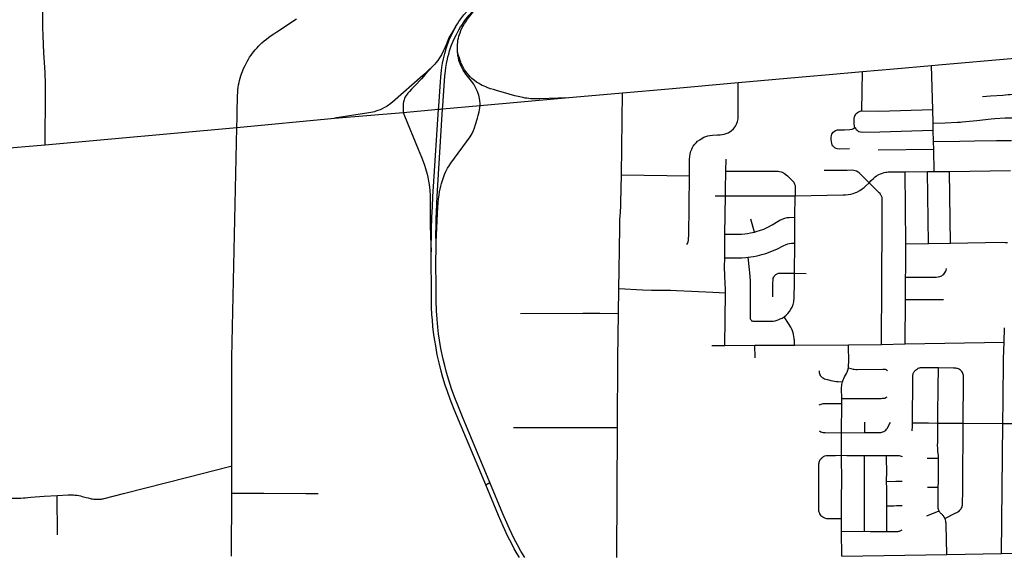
# Model space of a CAD drawing. Extents: x 1410746 to 1533160, y 578873 to 704954.
# Tile 184 of 227: x 1475796 to 1488991, y 686262 to 693444. Entities that reach past the tile are written whole.
import ezdxf

# ---------------------------------------------------------------- set-up
doc = ezdxf.new("R2010")
doc.units = 0
doc.header["$MEASUREMENT"] = 0
doc.layers.add('MC_STREETS', color=254, linetype='CONTINUOUS')

msp = doc.modelspace()

# ---------------------------------------------------------------- linework, layer by layer
at = {"layer": 'MC_STREETS'}
for p, q in [((1487079.90245, 692219.726), (1487090.232175, 692748.544825)), ((1488032.54195, 692238.074375), (1488014.2664, 692828.280225)), ((1485426.06875, 692600.8693), (1486385.134375, 692686.746675)), ((1483105.89805, 692393.998775), (1483872.966125, 692461.2733)), ((1483859.4553, 691361.7108), (1483872.966125, 692461.2733)), ((1481967.027175, 692292.625775), (1483105.89805, 692393.998775)), ((1480012.547175, 692121.835425), (1480936.3478, 692201.115)), ((1488036.9304, 692055.095075), (1488032.54195, 692238.074375)), ((1478706.9143, 692000.10855), (1478709.273475, 692132.5949)), ((1478706.9143, 692000.10855), (1480012.547175, 692121.835425)), ((1476135.190525, 691766.523725), (1478706.9143, 692000.10855)), ((1478640.812225, 688915.593975), (1478706.9143, 692000.10855)), ((1488038.781775, 691960.3328), (1488036.9304, 692055.095075)), ((1488043.217125, 691809.413825), (1488038.781775, 691960.3328)), ((1488045.162675, 691704.81265), (1488043.217125, 691809.413825)), ((1473362.063425, 691523.2466), (1476135.190525, 691766.523725)), ((1488045.162675, 691704.81265), (1487300.372325, 691693.901025)), ((1488051.59835, 691407.7578), (1488045.162675, 691704.81265)), ((1485257.84905, 691411.104325), (1485261.137825, 691572.256925)), ((1487663.3675, 691404.55735), (1487959.414325, 691406.18615)), ((1487671.769175, 690439.0828), (1487663.3675, 691404.55735)), ((1487959.414325, 691406.18615), (1488051.59835, 691407.7578)), ((1487972.61705, 690443.73765), (1487959.414325, 691406.18615)), ((1488051.59835, 691407.7578), (1488257.92705, 691410.28555)), ((1488257.92705, 691410.28555), (1489073.835275, 691422.631775)), ((1488270.5464, 690446.499225), (1488257.92705, 691410.28555)), ((1483859.4553, 691361.7108), (1484770.288275, 691348.80755)), ((1485117.12505, 691081.564825), (1485254.35985, 691081.320775)), ((1485247.3917, 690568.8333), (1485254.35985, 691081.320775)), ((1485254.35985, 691081.320775), (1486187.6608, 691083.9389)), ((1486183.038775, 690796.9306), (1486187.6608, 691083.9389)), ((1485641.71275, 690596.291575), (1485594.51305, 690769.76105)), ((1486182.02925, 690449.009725), (1486183.038775, 690796.9306)), ((1485244.43435, 690251.917925), (1485247.3917, 690568.8333)), ((1486179.93805, 690044.273325), (1486182.02925, 690449.009725)), ((1487671.769175, 690439.0828), (1487972.61705, 690443.73765)), ((1487972.61705, 690443.73765), (1488270.5464, 690446.499225)), ((1486179.93805, 690044.273325), (1486337.443775, 690042.8236)), ((1483820.17975, 689504.399925), (1483824.2066, 689840.28945)), ((1484797.30555, 689803.9945), (1485083.1203, 689789.3171)), ((1485083.1203, 689789.3171), (1485253.676775, 689779.9274)), ((1485247.4475, 689076.55675), (1485253.676775, 689779.9274)), ((1487661.9761, 689097.9806), (1487665.988225, 689693.95545)), ((1487665.988225, 689693.95545), (1488174.668325, 689690.9781)), ((1488986.476725, 689121.70035), (1488994.58465, 689312.82235)), ((1485071.223575, 689076.9855), (1485247.4475, 689076.55675)), ((1485247.4475, 689076.55675), (1485648.9586, 689078.6397)), ((1485648.9586, 689078.6397), (1486179.249725, 689079.16305)), ((1485650.316625, 688909.700225), (1485648.9586, 689078.6397)), ((1486179.249725, 689079.16305), (1486901.0462, 689085.47175)), ((1486901.0462, 689085.47175), (1487343.810725, 689090.9045)), ((1487343.810725, 689090.9045), (1487661.9761, 689097.9806)), ((1487661.9761, 689097.9806), (1488986.476725, 689121.70035)), ((1486811.4312, 688299.119975), (1486812.123475, 688365.051275)), ((1486809.292425, 687906.044), (1486811.4312, 688299.119975)), ((1482411.65985, 687977.225525), (1483804.9774, 687977.2802)), ((1483798.7551, 686232.719425), (1483804.9774, 687977.2802)), ((1487119.4913, 687906.706725), (1487120.0546, 688049.23105)), ((1488439.574275, 688034.682525), (1488971.4387, 688030.440725)), ((1488952.776675, 686287.82315), (1488971.4387, 688030.440725)), ((1488971.4387, 688030.440725), (1489206.6646, 688029.997825)), ((1486809.292425, 687906.044), (1487119.4913, 687906.706725)), ((1478637.43165, 687097.145975), (1478636.957275, 687456.0792)), ((1487954.578525, 687565.33405), (1488110.683525, 687566.1887)), ((1482042.524575, 687208.165175), (1482097.46095, 687237.7104)), ((1487961.143475, 687175.308925), (1488105.48505, 687173.535625)), ((1476301.5034, 686534.90615), (1476296.82965, 687065.441225)), ((1478634.06075, 686249.839625), (1478637.43165, 687097.145975)), ((1487953.341975, 686792.057375), (1488116.370525, 686859.273775)), ((1486810.224275, 686581.6179), (1486809.267825, 686752.9272)), ((1486810.224275, 686581.6179), (1487116.256725, 686583.8721)), ((1486811.4, 686248.39715), (1486810.224275, 686581.6179)), ((1486811.4, 686248.39715), (1488218.12885, 686274.047275)), ((1488218.12885, 686274.047275), (1488952.776675, 686287.82315)), ((1488952.776675, 686287.82315), (1489921.837075, 686301.92845))]:
    msp.add_line(p, q, dxfattribs=at)
for points in [[(1481636.71605, 693347.332175), (1481661.630275, 693387.654775), (1481682.821125, 693419.2484), (1481707.73685, 693453.642825), (1481749.616475, 693508.86405), (1481795.21585, 693561.26925), (1481849.948025, 693619.968925), (1481901.152325, 693670.35695), (1481960.2467, 693722.41525), (1482012.9395, 693766.69415), (1482071.27285, 693811.485825), (1482121.482925, 693846.8369), (1482190.84465, 693892.8693), (1483503.2984, 694765.4348)], [(1476135.190525, 691766.523725), (1476142.206525, 692470.7694), (1476141.859325, 692547.85275), (1476140.81765, 692632.574975), (1476139.42875, 692682.574975), (1476136.95715, 692736.8096), (1476133.525975, 692802.71385), (1476121.544775, 692997.97575), (1476115.1871, 693110.63815), (1476110.2621, 693230.83885), (1476108.17875, 693339.866625), (1476108.17875, 693477.366625), (1476110.956525, 693813.824975)], [(1481570.907475, 693065.58625), (1481579.7968, 693092.023675), (1481592.54265, 693126.236175), (1481603.7791, 693154.411175), (1481630.277025, 693212.773675), (1481647.383275, 693245.8122), (1481680.5895, 693307.696575), (1481705.074925, 693347.44345), (1481724.0349, 693376.824725), (1481749.918675, 693414.2636), (1481780.127, 693455.235825), (1481817.974225, 693502.805275), (1481854.08535, 693544.298325), (1481891.3555, 693584.35735), (1481922.952725, 693616.649025), (1481968.14785, 693658.360825)], [(1481664.272175, 693016.649025), (1481661.841625, 693044.4268), (1481661.147175, 693078.8018), (1481662.53605, 693112.48235), (1481665.313825, 693142.343475), (1481669.133275, 693168.38515), (1481674.812875, 693195.966175), (1481681.481825, 693221.70595), (1481688.68425, 693245.9782), (1481697.258275, 693269.774025), (1481708.632725, 693296.89435), (1481727.002, 693338.56915), (1481741.927275, 693366.2355), (1481756.9805, 693392.343475), (1481773.29995, 693417.343475), (1481793.091625, 693445.8157), (1481826.543, 693490.08525), (1481875.436225, 693553.31365), (1481968.14785, 693658.360825)], [(1478709.273475, 692132.5949), (1478712.3142, 692288.029675), (1478713.151625, 692328.396525), (1478714.64905, 692371.167225), (1478716.52405, 692429.50055), (1478718.607375, 692468.667225), (1478721.107375, 692501.167225), (1478724.64905, 692533.458875), (1478729.857375, 692568.667225), (1478735.690725, 692599.708875), (1478742.565725, 692629.292225), (1478751.107375, 692659.917225), (1478760.647525, 692691.085225), (1478770.091975, 692718.30745), (1478780.647525, 692748.029675), (1478792.357375, 692777.62555), (1478801.315725, 692797.833875), (1478815.27405, 692827.62555), (1478830.690725, 692858.25055), (1478844.8142, 692884.140775), (1478862.3142, 692914.41855), (1478877.555675, 692940.408025), (1478896.48085, 692969.41855), (1478915.091975, 692995.529675), (1478932.036425, 693017.196325), (1478952.86975, 693041.640775), (1478976.48085, 693067.4741), (1478996.48085, 693088.863), (1479015.9253, 693108.863), (1479042.591975, 693134.140775), (1479073.4253, 693160.529675), (1479101.75865, 693183.029675), (1479129.8142, 693204.9741), (1479164.25865, 693229.9741), (1479199.8142, 693254.9741), (1479240.36975, 693282.196325), (1479503.98085, 693455.80745)], [(1481636.71605, 693347.332175), (1481581.869525, 693260.162525), (1481552.46155, 693207.496175), (1481523.050375, 693141.31765), (1481509.71135, 693107.448225)], [(1481524.534025, 693096.784925), (1481538.887425, 693135.657275), (1481553.3191, 693173.83855), (1481569.224225, 693211.02515), (1481636.71605, 693347.332175)], [(1481509.71135, 693107.448225), (1481492.9449, 693064.876175), (1481472.456975, 693020.601675), (1481448.001325, 692974.800925), (1481421.89705, 692930.853825), (1481398.72755, 692897.559175), (1481374.361, 692867.344625), (1481357.141975, 692846.55185), (1481333.1003, 692821.210625)], [(1481411.929425, 692284.737425), (1481433.73265, 692612.19535), (1481438.289725, 692674.0453), (1481442.73535, 692720.27045), (1481447.384525, 692762.6941), (1481453.771975, 692807.823575), (1481462.965525, 692862.6617), (1481475.0984, 692920.07835), (1481491.860475, 692989.454725), (1481510.950625, 693057.43425), (1481524.534025, 693096.784925)], [(1481464.89095, 692289.72055), (1481493.2593, 692689.6914), (1481500.470775, 692753.588275), (1481507.1791, 692803.062225), (1481516.23535, 692858.07055), (1481527.4718, 692913.749725), (1481535.110775, 692944.7686), (1481545.406, 692983.40175), (1481557.156175, 693024.772625), (1481570.907475, 693065.58625)], [(1481967.027175, 692292.625775), (1481966.18675, 692321.820325), (1481962.899575, 692355.37105), (1481958.170575, 692386.794875), (1481953.2454, 692408.0209), (1481946.94585, 692430.730825), (1481939.285125, 692455.653), (1481929.955075, 692481.3357), (1481919.503, 692507.04005), (1481904.63885, 692536.8369), (1481879.88465, 692577.753825), (1481850.122225, 692620.952875), (1481834.877725, 692640.98235), (1481798.580675, 692684.608925), (1481776.009675, 692713.305975), (1481760.151325, 692736.37265), (1481739.247175, 692768.81015), (1481724.34995, 692795.480975), (1481712.576325, 692818.54765), (1481697.876825, 692850.912425), (1481689.272175, 692874.63515), (1481682.327725, 692898.24625), (1481674.688825, 692932.968475), (1481668.78605, 692971.51015), (1481664.272175, 693016.649025)], [(1483105.89805, 692393.998775), (1483011.9343, 692393.322775), (1482765.870925, 692383.1828), (1482704.355075, 692381.154825), (1482673.461225, 692381.81925), (1482647.20255, 692383.772375), (1482620.0588, 692386.40595), (1482594.03415, 692389.63175), (1482567.9124, 692393.503325), (1482538.0595, 692398.730775), (1482499.41195, 692407.739075), (1482431.0571, 692425.0092), (1482354.317775, 692446.752), (1482187.7295, 692495.033825), (1482144.243875, 692506.864475), (1482106.193975, 692518.695125), (1482068.457425, 692532.233575), (1482042.564275, 692542.67615), (1482018.583225, 692552.588325), (1481994.121625, 692563.53665), (1481973.275525, 692574.13835), (1481943.7624, 692591.277725), (1481917.862875, 692608.224325), (1481891.96335, 692627.7289), (1481857.1109, 692656.8259), (1481834.7286, 692677.9292), (1481813.252725, 692700.330975), (1481791.56275, 692726.530775), (1481778.77285, 692743.477375), (1481758.709675, 692773.6157), (1481742.61105, 692799.805975), (1481728.434675, 692826.4768), (1481713.777725, 692855.06985), (1481705.608275, 692874.0518), (1481697.258275, 692896.51015), (1481687.53605, 692926.37125), (1481677.813825, 692964.218475), (1481664.272175, 693016.649025)], [(1488014.2664, 692828.280225), (1488107.898775, 692837.4344), (1489131.010875, 692925.7892)], [(1481333.1003, 692821.210625), (1481196.8135, 692697.634475), (1480791.1881, 692339.0777), (1480753.50115, 692308.2134), (1480736.9319, 692295.867675), (1480722.31195, 692286.445925), (1480704.76805, 692276.04955), (1480684.300125, 692264.3536), (1480655.38515, 692249.73365), (1480625.170625, 692235.7635), (1480596.580525, 692224.717325), (1480569.93975, 692215.2956), (1480552.4127, 692209.3866), (1480528.859225, 692203.6527), (1480501.85675, 692198.09485), (1480476.67275, 692193.428775), (1480012.547175, 692121.835425)], [(1481333.1003, 692821.210625), (1481230.419875, 692707.266425), (1481180.472, 692650.585025), (1481091.074225, 692555.391), (1481048.68945, 692511.39305), (1481018.340775, 692480.2796), (1480996.282075, 692457.0221), (1480986.79915, 692445.54575), (1480974.4058, 692428.6606), (1480963.66765, 692410.285975), (1480952.838275, 692387.176775), (1480946.027925, 692368.726675), (1480939.357975, 692342.987225), (1480936.1316, 692321.18905), (1480932.863575, 692282.632025), (1480932.7199, 692240.519575), (1480934.08865, 692221.630775), (1480936.3478, 692201.115)], [(1486385.134375, 692686.746675), (1486593.757775, 692704.790975), (1487090.232175, 692748.544825)], [(1487090.232175, 692748.544825), (1487507.976075, 692784.694675), (1488014.2664, 692828.280225)], [(1483872.966125, 692461.2733), (1484495.914525, 692518.166675), (1485426.06875, 692600.8693)], [(1484770.288275, 691348.80755), (1484772.3233, 691572.546225), (1484775.16695, 691609.51365), (1484779.432425, 691644.348325), (1484788.674275, 691680.604825), (1484801.55565, 691709.696825), (1484810.327275, 691728.1105), (1484821.644825, 691747.568475), (1484841.7921, 691773.78035), (1484858.980725, 691792.033275), (1484880.433425, 691813.11985), (1484908.339225, 691834.082725), (1484939.906075, 691855.704725), (1484965.42835, 691869.426825), (1484988.622525, 691878.82115), (1485017.98205, 691887.73355), (1485043.063675, 691893.08425), (1485079.9081, 691897.1177), (1485147.053625, 691900.57275), (1485182.980075, 691900.616075), (1485211.36585, 691902.624925), (1485238.0718, 691907.750525), (1485264.951375, 691916.176075), (1485290.797025, 691927.694425), (1485311.99065, 691939.689475), (1485331.831, 691954.974), (1485359.629975, 691979.950875), (1485374.84715, 691997.877675), (1485388.429475, 692018.38585), (1485401.2326, 692042.187625), (1485414.7985, 692076.5409), (1485419.65905, 692095.627175), (1485423.393225, 692115.351075), (1485424.9203, 692136.1575), (1485425.49295, 692167.844375), (1485426.06875, 692600.8693)], [(1488696.825725, 692413.321725), (1488806.7038, 692420.873875), (1488971.969875, 692433.411575), (1489043.951675, 692440.42895), (1489069.537925, 692442.8594), (1489109.972875, 692443.915825)], [(1480936.3478, 692201.115), (1481409.281825, 692243.105325), (1481437.2079, 692245.5848)], [(1480936.3478, 692201.115), (1480945.038675, 692175.64065), (1480953.52495, 692154.56185), (1481137.211675, 691705.610725), (1481179.388025, 691602.0435), (1481203.185575, 691543.002825), (1481220.705625, 691494.8227), (1481234.57295, 691450.511), (1481244.0434, 691417.538625), (1481256.129975, 691374.6788), (1481265.69165, 691331.867525), (1481276.1867, 691279.2013), (1481284.029875, 691234.601325), (1481289.172575, 691195.5184), (1481292.961275, 691159.0119), (1481297.43175, 691084.965475), (1481296.73915, 691019.7625), (1481296.314625, 690910.10525), (1481295.553125, 690797.53985), (1481297.1819, 690684.7073), (1481300.654125, 690550.85315), (1481310.5037, 690331.053425)], [(1481310.5037, 690331.053425), (1481313.84855, 690628.630925), (1481318.971075, 690797.797225), (1481326.08675, 690934.621125), (1481334.421475, 691073.683), (1481343.27565, 691205.193425), (1481409.281825, 692243.105325), (1481411.929425, 692284.737425)], [(1481374.92545, 690460.00725), (1481373.863325, 690558.85265), (1481375.3069, 690684.360075), (1481377.91105, 690790.349675), (1481379.733975, 690855.453825), (1481384.421475, 690984.880925), (1481393.796475, 691152.849675), (1481462.270075, 692247.81), (1481464.89095, 692289.72055)], [(1481374.92545, 690460.00725), (1481396.778475, 690845.95805), (1481400.684725, 690927.12125), (1481404.0157, 690988.289175), (1481408.498925, 691040.533675), (1481415.00765, 691092.0518), (1481422.933175, 691137.045075), (1481439.065575, 691210.348475), (1481448.122375, 691246.2926), (1481460.292425, 691287.897225), (1481474.443675, 691329.501875), (1481488.93465, 691366.55905), (1481503.87825, 691400.54105), (1481516.897375, 691426.579325), (1481530.765575, 691451.4855), (1481550.68385, 691483.417425), (1481573.675875, 691518.227125), (1481831.27025, 691873.33135), (1481858.258375, 691919.44805), (1481877.8187, 691958.7849), (1481892.27995, 691995.669675), (1481906.31275, 692039.484875), (1481930.0791, 692122.461425), (1481939.490175, 692159.442975), (1481953.1239, 692209.301625), (1481959.06155, 692233.942925), (1481964.108575, 692261.256175), (1481967.027175, 692292.625775)], [(1481437.2079, 692245.5848), (1481462.270075, 692247.81), (1481967.027175, 692292.625775)], [(1486987.863925, 691999.230375), (1486984.929875, 692007.30155), (1486982.318, 692017.5525), (1486981.327525, 692024.493775), (1486980.67955, 692034.707325), (1486980.000425, 692058.038), (1486979.4043, 692085.738725), (1486980.061775, 692120.338075), (1486983.81605, 692140.6694), (1486988.2737, 692153.70085), (1486995.297975, 692168.869475), (1487003.094875, 692180.37995), (1487013.9846, 692192.1962), (1487023.970475, 692200.7503), (1487036.200775, 692209.2621), (1487047.7936, 692213.778175), (1487057.9701, 692217.592475), (1487070.363425, 692219.9071), (1487079.90245, 692219.726)], [(1487079.90245, 692219.726), (1487310.7058, 692219.467775), (1488032.54195, 692238.074375)], [(1488036.9304, 692055.095075), (1488195.88185, 692060.0964), (1488363.311975, 692068.2171), (1488402.0783, 692070.032725), (1488424.571675, 692072.156725), (1488623.700875, 692094.25215), (1488814.6864, 692116.1386), (1488865.558, 692119.911875), (1489003.7746, 692126.768175), (1489098.926975, 692127.15335)], [(1486917.89235, 691712.326425), (1486776.635025, 691709.955675), (1486752.28795, 691713.6978), (1486735.537, 691718.3884), (1486718.30115, 691727.09575), (1486704.45965, 691737.196125), (1486692.083675, 691750.547475), (1486683.108625, 691765.656025), (1486677.0299, 691785.4457), (1486673.271375, 691809.198925), (1486671.04075, 691839.48135), (1486671.2658, 691866.073475), (1486675.4118, 691892.22665), (1486680.80155, 691909.9766), (1486687.763475, 691921.867325), (1486699.24245, 691935.12945), (1486711.809025, 691946.549375), (1486726.30475, 691956.1107), (1486739.616075, 691962.415475), (1486754.0081, 691966.5139), (1486850.325175, 691969.054575), (1486921.342725, 691969.52635), (1486949.818075, 691976.27175), (1486970.500125, 691986.4443), (1486987.863925, 691999.230375)], [(1486987.863925, 691999.230375), (1486992.49515, 691991.8557), (1486998.775, 691982.62805), (1487006.998075, 691972.270125), (1487017.4659, 691961.869875), (1487029.371075, 691953.263925), (1487040.476025, 691946.859075), (1487063.098025, 691940.964075), (1487087.178025, 691937.9562), (1487320.985975, 691940.31325), (1488038.781775, 691960.3328)], [(1488043.217125, 691809.413825), (1488394.188225, 691816.605075), (1488589.833175, 691817.6346), (1488883.772875, 691821.905275), (1489087.294125, 691823.882625)], [(1485254.35985, 691081.320775), (1485254.225675, 691162.569975), (1485257.84905, 691411.104325)], [(1485257.84905, 691411.104325), (1485960.04475, 691411.7885), (1485979.22725, 691410.509675), (1485999.270425, 691405.226625), (1486013.770075, 691400.214175), (1486031.005925, 691391.5062), (1486044.861225, 691382.133825), (1486086.03535, 691348.19525), (1486124.9234, 691312.1143), (1486143.922375, 691292.80725), (1486157.65955, 691277.243625), (1486169.1802, 691263.17935), (1486176.24645, 691251.0219), (1486180.527625, 691240.0101), (1486183.419675, 691229.7539), (1486186.01055, 691218.410075), (1486187.97085, 691203.43505), (1486189.345525, 691172.44035), (1486187.6608, 691083.9389)], [(1487178.678825, 691258.554025), (1487069.30505, 691366.653875), (1487043.92155, 691389.725025), (1487030.1076, 691401.28175), (1487011.236575, 691412.57045), (1486991.7212, 691419.499575), (1486973.265525, 691423.12915), (1486949.465375, 691426.1321), (1486884.83035, 691421.895575), (1486577.993025, 691421.303375)], [(1487178.678825, 691258.554025), (1487206.7631, 691288.989), (1487236.1948, 691316.4837), (1487261.574, 691337.49745), (1487278.6573, 691350.289075), (1487309.5923, 691368.282475), (1487331.656875, 691377.336275), (1487357.396325, 691387.777525), (1487381.9445, 691394.59805), (1487401.400825, 691399.329), (1487416.30565, 691400.867725), (1487433.73575, 691402.358525), (1487454.792125, 691402.687275), (1487481.7409, 691402.90445), (1487663.3675, 691404.55735)], [(1483849.22335, 690882.535875), (1483851.72545, 690931.3309), (1483853.66795, 690992.196125), (1483859.4553, 691361.7108)], [(1484736.8527, 690428.260775), (1484745.7549, 690444.793425), (1484753.067425, 690467.048925), (1484756.88265, 690487.3968), (1484758.771275, 690512.5775), (1484761.052775, 690543.8668), (1484770.288275, 691348.80755)], [(1486187.6608, 691083.9389), (1486831.501075, 691093.558825), (1486861.217525, 691095.171475), (1486899.023325, 691098.8486), (1486933.56235, 691105.383), (1486965.923225, 691113.784375), (1486989.425925, 691121.5169), (1487014.898975, 691132.691425), (1487053.171225, 691152.7314), (1487086.9953, 691175.041725), (1487113.777725, 691196.02855), (1487130.629075, 691211.37465), (1487178.678825, 691258.554025)], [(1487343.810725, 689090.9045), (1487344.36715, 689341.9204), (1487347.73755, 689667.20715), (1487350.650275, 689997.96765), (1487354.9216, 690651.5034), (1487355.460625, 690916.364425), (1487355.55185, 690995.05915), (1487354.753625, 691041.709325), (1487353.558075, 691052.66205), (1487352.020025, 691060.34215), (1487349.373375, 691068.77225), (1487346.425225, 691076.11475), (1487342.3757, 691084.571425), (1487337.2041, 691093.049425), (1487331.47775, 691101.9021), (1487324.92395, 691111.499525), (1487314.750075, 691122.62255), (1487178.678825, 691258.554025)], [(1483824.2066, 689840.28945), (1483828.0916, 690086.98785), (1483836.509125, 690658.732425), (1483838.45165, 690723.1589), (1483840.39415, 690763.6278), (1483843.7854, 690809.886025), (1483848.164175, 690864.638175), (1483849.22335, 690882.535875)], [(1485641.71275, 690596.291575), (1485678.684125, 690606.88145), (1485708.34615, 690616.88175), (1485765.994, 690637.279025), (1485821.1996, 690662.09525), (1485879.9042, 690693.7671), (1485960.265275, 690742.5147), (1485982.154325, 690757.03535), (1486013.57585, 690771.010375), (1486047.179775, 690781.6649), (1486080.173825, 690789.780675), (1486107.1928, 690793.6383), (1486183.038775, 690796.9306)], [(1485247.3917, 690568.8333), (1485428.42185, 690568.2959), (1485468.025425, 690569.726675), (1485513.289125, 690573.60035), (1485549.58105, 690578.009125), (1485591.5265, 690584.496325), (1485641.71275, 690596.291575)], [(1482097.46095, 687237.7104), (1481728.96995, 688119.6769), (1481665.6412, 688274.2101), (1481626.785775, 688371.873775), (1481581.979475, 688496.1412), (1481545.574375, 688610.60725), (1481517.2204, 688711.071325), (1481491.666825, 688804.884475), (1481470.313825, 688893.79695), (1481440.9097, 689036.266925), (1481423.40725, 689145.832275), (1481410.455425, 689231.5943), (1481399.253875, 689322.607075), (1481389.80255, 689427.27175), (1481382.10145, 689541.387725), (1481377.200775, 689677.906875), (1481375.800575, 689799.72395), (1481375.100475, 689928.89205), (1481374.050325, 690117.5685), (1481374.92545, 690460.00725)], [(1485556.14665, 690259.81915), (1485629.0402, 690270.088475), (1485679.171675, 690278.97035), (1485741.50685, 690294.906025), (1485792.86435, 690309.2298), (1485876.8084, 690339.692025), (1485952.10945, 690373.23395), (1486026.904575, 690409.7004), (1486068.83985, 690430.39755), (1486090.3375, 690439.096675), (1486109.233475, 690443.837475), (1486139.016875, 690445.456575), (1486182.02925, 690449.009725)], [(1487668.29565, 689993.0303), (1487669.154225, 690082.640375), (1487671.769175, 690439.0828)], [(1488270.5464, 690446.499225), (1488970.80145, 690458.86525), (1489003.740075, 690458.11675), (1489035.096175, 690455.800875)], [(1482042.524575, 687208.165175), (1481619.434725, 688216.10195), (1481564.6633, 688356.680575), (1481527.371825, 688460.08615), (1481499.3679, 688542.347675), (1481468.213525, 688646.6623), (1481444.4102, 688732.074275), (1481416.406275, 688843.739925), (1481392.602925, 688952.25515), (1481370.54985, 689069.871625), (1481358.648175, 689143.38195), (1481347.4466, 689219.69265), (1481334.494775, 689328.90795), (1481326.44365, 689416.070175), (1481320.492825, 689492.730925), (1481316.292225, 689583.393625), (1481313.8419, 689681.057325), (1481312.4417, 689935.19295), (1481311.0415, 690114.068025), (1481310.5037, 690331.053425)], [(1485253.676775, 689779.9274), (1485254.205975, 689837.118225), (1485251.27555, 689904.2116), (1485245.5377, 690015.443325), (1485242.591825, 690125.893225), (1485244.43435, 690251.917925)], [(1485244.43435, 690251.917925), (1485353.30815, 690250.205975), (1485437.53895, 690251.5147), (1485474.042475, 690252.27585), (1485524.65195, 690256.776175), (1485556.14665, 690259.81915)], [(1485593.51305, 689422.22895), (1485590.53765, 689428.1151), (1485588.719425, 689435.800775), (1485587.7775, 689445.291575), (1485588.21285, 689512.320975), (1485588.5137, 689587.0039), (1485588.641, 689755.6886), (1485588.4973, 689807.0625), (1485588.39265, 689875.19525), (1485587.39725, 689940.794525), (1485585.442525, 690000.2183), (1485580.768, 690049.4928), (1485576.3113, 690095.48385), (1485556.14665, 690259.81915)], [(1487668.29565, 689993.0303), (1488046.897575, 689990.58445), (1488078.63175, 689991.4401), (1488105.363325, 689994.941075), (1488125.922025, 689998.55885), (1488141.177575, 690003.734675), (1488155.078125, 690011.4863), (1488168.1716, 690021.0752), (1488179.0548, 690032.5276), (1488189.1171, 690045.0886), (1488197.796875, 690058.7687), (1488205.0741, 690072.4757), (1488209.476, 690082.59345), (1488216.27815, 690108.3352)], [(1485887.34415, 689726.716875), (1485888.62465, 689825.390225), (1485890.20635, 689908.42845), (1485890.896975, 689959.4221), (1485894.610875, 689977.568075), (1485900.4724, 689990.57265), (1485908.024225, 690003.909225), (1485917.225, 690015.392475), (1485929.806675, 690027.540425), (1485946.83615, 690037.41735), (1485964.918475, 690043.630925), (1485983.75965, 690045.458025), (1486011.56535, 690046.38585), (1486179.93805, 690044.273325)], [(1486040.50985, 689458.5268), (1486065.94715, 689482.452925), (1486088.564875, 689505.70385), (1486109.821075, 689531.16705), (1486131.146475, 689560.272325), (1486146.299, 689589.4947), (1486159.920375, 689626.762025), (1486168.72975, 689661.93485), (1486171.8823, 689680.091625), (1486174.25565, 689701.54205), (1486175.859975, 689741.58855), (1486176.984325, 689889.1227), (1486179.93805, 690044.273325)], [(1487665.988225, 689693.95545), (1487666.573525, 689931.8549), (1487668.29565, 689993.0303)], [(1483824.2066, 689840.28945), (1484142.390775, 689822.532375), (1484261.138, 689817.688875), (1484300.0269, 689816.994425), (1484336.83245, 689816.994425), (1484378.1519, 689817.688875), (1484515.6519, 689816.6472), (1484595.89975, 689813.58725), (1484797.30555, 689803.9945)], [(1482506.094075, 689504.2374), (1483341.086675, 689508.60335), (1483569.15755, 689506.968425), (1483820.17975, 689504.399925)], [(1483804.9774, 687977.2802), (1483811.621675, 688904.549075), (1483820.17975, 689504.399925)], [(1485593.51305, 689422.22895), (1485599.5127, 689413.006525), (1485604.192475, 689408.18075), (1485610.583875, 689404.780175), (1485619.233475, 689402.06495), (1485637.451275, 689400.624675), (1485776.954925, 689400.516725), (1485866.78645, 689400.991475), (1485893.210925, 689403.038375), (1485918.287975, 689408.0259), (1485947.60125, 689414.389725), (1485967.676, 689422.022925), (1485988.901025, 689431.091475), (1486013.815025, 689442.275825), (1486040.50985, 689458.5268)], [(1486179.249725, 689079.16305), (1486177.18575, 689147.69735), (1486175.990875, 689158.6501), (1486175.055525, 689168.50505), (1486173.85375, 689179.093625), (1486171.092925, 689196.269775), (1486166.801275, 689221.490525), (1486160.538475, 689246.3845), (1486151.23765, 689273.886725), (1486140.000475, 689302.883075), (1486130.245575, 689321.2856), (1486100.590125, 689370.671), (1486040.50985, 689458.5268)], [(1486900.43205, 688774.6475), (1486903.372575, 688803.06915), (1486904.168725, 688819.7951), (1486905.240825, 688842.317975), (1486901.0462, 689085.47175)], [(1488971.4387, 688030.440725), (1488974.88685, 688331.315125), (1488980.681175, 688895.455675), (1488986.476725, 689121.70035)], [(1478636.957275, 687456.0792), (1478637.2469, 688440.247375), (1478640.812225, 688915.593975)], [(1486821.461675, 688586.613975), (1486826.139725, 688600.1083), (1486832.299175, 688614.680125), (1486839.648925, 688632.564475), (1486850.918525, 688655.348675), (1486864.393025, 688679.112825), (1486874.68265, 688698.222125), (1486883.22395, 688718.87665), (1486892.346325, 688743.5485), (1486900.43205, 688774.6475)], [(1486900.43205, 688774.6475), (1486963.369475, 688759.469925), (1486979.9774, 688756.740275), (1486999.709075, 688754.344275), (1487017.467575, 688753.49865), (1487364.200675, 688758.7867), (1487381.17275, 688757.6457), (1487391.7268, 688756.3621), (1487402.70875, 688753.50965), (1487413.068625, 688748.856925), (1487425.02865, 688741.16835)], [(1487785.636375, 688727.217075), (1487793.5203, 688737.1033), (1487802.1551, 688745.61295), (1487812.9173, 688754.372875), (1487826.4744, 688763.593675), (1487836.83985, 688769.327775), (1487848.3234, 688773.7341), (1487857.478075, 688776.426675), (1487867.494375, 688778.5807), (1487882.680375, 688779.980825), (1487897.11245, 688780.51935), (1488107.55985, 688778.387075)], [(1488100.221625, 688036.01355), (1488099.73965, 688099.41665), (1488100.405, 688149.3178), (1488101.3791, 688245.1191), (1488102.88565, 688413.413075), (1488104.730125, 688555.10405), (1488106.676, 688731.76905), (1488107.55985, 688778.387075)], [(1488107.55985, 688778.387075), (1488309.400325, 688777.49985), (1488324.20695, 688776.702575), (1488336.838275, 688775.4983), (1488348.6948, 688772.94395), (1488360.7679, 688769.41315), (1488370.44915, 688765.42675), (1488380.3582, 688760.643075), (1488391.442475, 688753.6965)], [(1486507.9579, 688734.72005), (1486509.62455, 688714.72005), (1486512.541225, 688700.34505), (1486516.7079, 688687.0117), (1486523.166225, 688674.303375), (1486530.10075, 688664.796425), (1486540.289025, 688654.4011), (1486551.916225, 688645.34505), (1486567.3329, 688636.3867), (1486582.12455, 688630.1367), (1486598.53555, 688624.757925), (1486619.40675, 688618.820425), (1486665.6473, 688607.84505), (1486691.556375, 688602.2674), (1486714.946525, 688598.30905), (1486740.31585, 688594.1708), (1486764.78555, 688591.65185), (1486821.461675, 688586.613975)], [(1487758.94605, 688039.571625), (1487764.20195, 688642.08025), (1487764.46475, 688655.920125), (1487765.0226, 688669.737425), (1487766.2915, 688681.041025), (1487768.049875, 688690.321325), (1487771.27355, 688700.383125), (1487775.08815, 688709.3404), (1487779.932575, 688718.590625), (1487785.636375, 688727.217075)], [(1488439.574275, 688034.682525), (1488444.229775, 688621.171825), (1488444.1586, 688647.040875), (1488443.480325, 688662.5651), (1488442.143825, 688674.03985), (1488439.14005, 688687.912325), (1488435.146975, 688699.717875), (1488429.0706, 688713.085925), (1488421.51035, 688725.801875), (1488413.271975, 688735.828975), (1488403.896975, 688745.030375), (1488391.442475, 688753.6965)], [(1486812.123475, 688365.051275), (1486809.946525, 688497.551475), (1486810.306375, 688518.602625), (1486811.206, 688536.59505), (1486813.3651, 688553.328), (1486816.78365, 688571.680275), (1486821.461675, 688586.613975)], [(1486812.123475, 688365.051275), (1487338.462125, 688366.67235), (1487356.6012, 688366.899075), (1487372.92635, 688368.48625), (1487388.34455, 688371.207125), (1487401.535675, 688376.0775), (1487422.485425, 688387.165075)], [(1486510.82255, 688278.732875), (1486523.7169, 688284.916925), (1486535.623925, 688290.631525), (1486549.21205, 688294.936675), (1486564.818225, 688297.358325), (1486580.3887, 688298.048125), (1486594.706575, 688298.14), (1486811.4312, 688299.119975)], [(1487119.4913, 687906.706725), (1487319.089275, 687907.37945), (1487334.119525, 687908.620475), (1487349.14975, 687912.067775), (1487363.9042, 687917.0319), (1487376.728175, 687923.374925), (1487388.862675, 687931.372675), (1487402.529775, 687941.31585), (1487413.29365, 687952.25335), (1487423.5367, 687965.4478), (1487431.002, 687978.295025), (1487464.1044, 688047.735325)], [(1487756.31515, 687930.5935), (1487759.101225, 687988.561875), (1487758.94605, 688039.571625)], [(1487758.94605, 688039.571625), (1487916.696725, 688039.129375), (1487975.0703, 688038.386575), (1488100.221625, 688036.01355)], [(1488110.683525, 687566.1887), (1488109.379725, 687586.252), (1488107.7813, 687605.59185), (1488105.347925, 687625.31195), (1488100.91845, 687658.186225), (1488098.21375, 687693.2134), (1488097.379425, 687738.042375), (1488098.1875, 687780.65415), (1488098.588425, 687846.226525), (1488100.221625, 688036.01355)], [(1488100.221625, 688036.01355), (1488201.261775, 688035.19105), (1488439.574275, 688034.682525)], [(1488193.278525, 686755.07385), (1488342.664375, 686831.30305), (1488354.00655, 686837.282025), (1488368.196475, 686845.392575), (1488375.01405, 686849.63535), (1488383.543225, 686855.303325), (1488395.5432, 686866.370225), (1488407.598625, 686880.35085), (1488414.54055, 686891.149375), (1488421.250175, 686904.502375), (1488424.50245, 686913.184775), (1488426.906, 686921.519075), (1488429.39255, 686934.223425), (1488430.434525, 686944.76935), (1488432.62645, 687134.545875), (1488435.27115, 687466.76765), (1488438.219625, 687770.56625), (1488439.574275, 688034.682525)], [(1486512.586, 687929.47145), (1486532.406175, 687918.728325), (1486547.175575, 687911.8711), (1486561.153775, 687908.969975), (1486575.207925, 687907.580425), (1486590.428825, 687907.38755), (1486809.292425, 687906.044)], [(1486810.568025, 687603.986525), (1486810.4358, 687656.0888), (1486810.310475, 687679.04445), (1486809.90135, 687716.5785), (1486809.3725, 687865.965675), (1486809.292425, 687906.044)], [(1486809.267825, 686752.9272), (1486691.34385, 686751.89015), (1486648.6753, 686751.972825), (1486634.075925, 686751.8862), (1486613.036275, 686752.65065), (1486600.7302, 686755.070575), (1486583.98285, 686760.12535), (1486569.51535, 686766.958675), (1486557.03965, 686775.2113), (1486545.98095, 686784.165675), (1486536.8937, 686793.446825), (1486528.1283, 686804.90775), (1486519.973125, 686818.907725), (1486516.70935, 686824.434625), (1486512.91935, 686831.793525), (1486509.718225, 686840.5983), (1486507.1267, 686851.9421), (1486504.76385, 686875.304275), (1486504.777625, 686905.5437), (1486505.816675, 686960.174175), (1486504.6628, 687002.82305), (1486505.07125, 687083.33305), (1486505.87145, 687199.176325), (1486506.854725, 687398.448225), (1486505.7284, 687472.0652), (1486505.936425, 687482.991375), (1486506.944625, 687491.7161), (1486508.219225, 687499.707225), (1486510.10405, 687510.23705), (1486514.274975, 687522.909275), (1486518.691975, 687533.755375), (1486524.799575, 687544.9335), (1486532.84385, 687554.61755), (1486543.16075, 687565.715625), (1486549.7257, 687571.42), (1486557.714525, 687578.19065), (1486567.948425, 687584.918325), (1486577.5862, 687589.83565), (1486587.2171, 687594.388775), (1486601.611425, 687598.4872), (1486615.396175, 687600.046575), (1486634.245875, 687602.2385), (1486678.316, 687602.128925), (1486726.3218, 687602.309375), (1486810.568025, 687603.986525)], [(1486809.267825, 686752.9272), (1486810.114275, 686900.830775), (1486810.5034, 687054.207775), (1486811.487975, 687238.90655), (1486810.568025, 687603.986525)], [(1486810.568025, 687603.986525), (1486878.18895, 687602.336925), (1486968.29375, 687602.081675), (1487055.0308, 687601.891075), (1487115.6711, 687602.196175)], [(1487115.6711, 687602.196175), (1487169.2753, 687601.542325), (1487232.995325, 687601.42485), (1487305.14775, 687601.8763), (1487380.09905, 687601.910425), (1487409.55665, 687600.98655), (1487413.485125, 687600.912075)], [(1487116.256725, 686583.8721), (1487116.463075, 686757.290725), (1487115.731125, 687561.025325), (1487115.6711, 687602.196175)], [(1487413.048125, 687252.61715), (1487414.78565, 687388.480725), (1487413.12685, 687552.46235), (1487413.485125, 687600.912075)], [(1487413.485125, 687600.912075), (1487469.361975, 687601.6729), (1487505.013825, 687601.724725), (1487540.377925, 687601.417975), (1487563.39525, 687601.345475), (1487568.1656, 687601.2549), (1487570.9648, 687600.83725), (1487574.044525, 687600.41435), (1487582.9966, 687598.7874), (1487594.165875, 687595.660775), (1487623.815425, 687585.524625)], [(1476296.82965, 687065.441225), (1476444.8985, 687073.48835), (1476470.0134, 687074.028475), (1476494.858275, 687072.94825), (1476517.27265, 687071.057875), (1476536.0469, 687069.435775), (1476564.261825, 687066.467), (1476586.6762, 687062.9563), (1476611.251025, 687057.8253), (1476635.2857, 687052.1542), (1476667.752025, 687042.8328), (1476687.584325, 687037.71175), (1476714.115775, 687030.6386), (1476744.015, 687023.5005), (1476754.916875, 687021.10285), (1476769.74, 687018.2646), (1476787.6573, 687015.73115), (1476801.94795, 687014.36075), (1476821.015825, 687013.262), (1476845.437025, 687013.152425), (1476856.949475, 687013.2935), (1476868.75655, 687014.157325), (1476886.4783, 687015.999525), (1476901.55775, 687018.3976), (1476914.639, 687020.553975), (1476929.3732, 687024.6088), (1477188.996175, 687092.76665), (1478050.952375, 687310.754175), (1478589.063025, 687448.921825), (1478608.12755, 687452.784375), (1478624.39575, 687455.2555), (1478636.957275, 687456.0792)], [(1488105.48505, 687173.535625), (1488106.8315, 687244.555175), (1488107.609725, 687315.221375), (1488108.74455, 687389.8882), (1488109.4401, 687456.183675), (1488110.683525, 687566.1887)], [(1482491.563575, 686232.041925), (1482462.240525, 686280.8489), (1482423.972525, 686350.096275), (1482389.25375, 686414.45305), (1482337.69125, 686514.973875), (1482274.1496, 686650.911375), (1482212.69125, 686796.223875), (1482149.670425, 686947.786375), (1482042.524575, 687208.165175)], [(1482565.61775, 686232.206225), (1482513.2121, 686319.661375), (1482466.645675, 686402.22375), (1482424.376725, 686481.730825), (1482359.022525, 686616.331275), (1482270.288125, 686819.87515), (1482097.46095, 687237.7104)], [(1487413.048125, 687252.61715), (1487538.005875, 687254.61715), (1487623.8899, 687256.91275)], [(1487414.43625, 686926.512175), (1487414.961175, 687057.662175), (1487414.233475, 687152.4028), (1487413.048125, 687252.61715)], [(1488116.370525, 686859.273775), (1488112.3269, 686868.094625), (1488108.591675, 686878.3666), (1488106.2869, 686890.069), (1488105.350875, 686899.923625), (1488104.109075, 686923.2648), (1488103.7367, 686948.04625), (1488104.33545, 687009.242975), (1488105.48505, 687173.535625)], [(1474441.005725, 686930.779225), (1475421.885, 687023.06205), (1475460.73565, 687026.06835), (1475493.342475, 687027.68715), (1475531.730625, 687028.61215), (1475571.5063, 687029.305925), (1475769.1741, 687029.68585), (1475812.698625, 687030.296725), (1475846.1349, 687031.832825), (1475868.05875, 687033.22815), (1475904.32935, 687036.166475), (1475946.233775, 687040.088375), (1476122.45255, 687054.7848), (1476296.82965, 687065.441225)], [(1478637.43165, 687097.145975), (1479065.5956, 687093.666925), (1479629.262875, 687091.29145), (1479796.06995, 687091.701475)], [(1487416.587475, 686581.44725), (1487415.112425, 686740.324875), (1487414.3775, 686834.701), (1487414.43625, 686926.512175)], [(1487414.43625, 686926.512175), (1487510.744775, 686927.59845), (1487547.267, 686929.091225), (1487620.1271, 686930.0138)], [(1488193.278525, 686755.07385), (1488187.353325, 686768.302175), (1488184.6437, 686773.4544), (1488182.194225, 686777.508525), (1488178.91635, 686782.30675), (1488173.71555, 686789.327725), (1488167.66635, 686796.0003), (1488160.2484, 686804.520625), (1488147.0063, 686816.794875), (1488139.841275, 686823.852925), (1488132.15625, 686833.10685), (1488127.489275, 686838.6603), (1488124.239275, 686844.91555), (1488116.370525, 686859.273775)], [(1488218.12885, 686274.047275), (1488209.94515, 686671.68985), (1488209.2437, 686693.92765), (1488208.601975, 686704.5054), (1488207.617725, 686711.810825), (1488206.352625, 686719.1215), (1488200.825425, 686738.535825), (1488193.278525, 686755.07385)], [(1487116.256725, 686583.8721), (1487197.37105, 686583.059775), (1487390.202025, 686581.58405), (1487416.587475, 686581.44725)], [(1487416.587475, 686581.44725), (1487459.25635, 686581.365875), (1487548.242075, 686581.13425), (1487557.790275, 686581.317325), (1487567.64, 686582.58765), (1487577.215775, 686584.22775), (1487585.96345, 686586.611925), (1487621.916475, 686601.761825)]]:
    msp.add_lwpolyline(points, dxfattribs=at)

doc.saveas('drawing.dxf')
